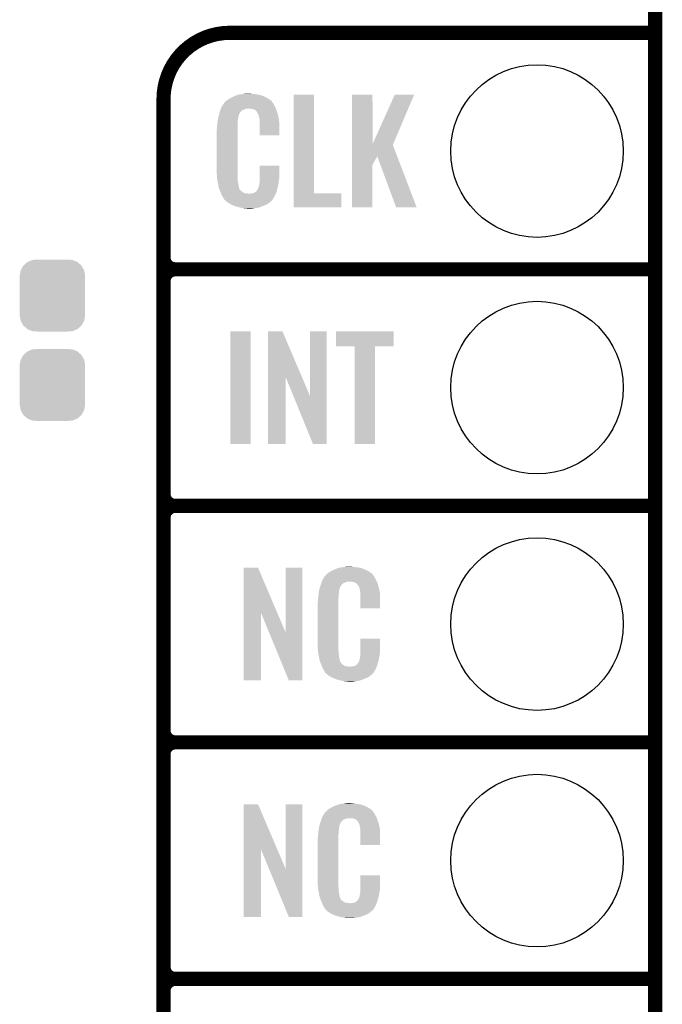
# Model space of a CAD drawing. Extents: x -1.3 to 24.2, y -3.9 to 39.2.
# Tile 19 of 31: x 17.3 to 24.2, y 8.6 to 19.2. Entities that reach past the tile are written whole.
import ezdxf

# ---------------------------------------------------------------- set-up
doc = ezdxf.new("R2010")
doc.units = 0
doc.layers.get('0').update_dxf_attribs({"linetype": 'CONTINUOUS'})
for name, color, linetype in [('ULTRASONIC_4_CLICK_V101_GKO', 10, 'CONTINUOUS'), ('ULTRASONIC_4_CLICK_V101_GTO', 9, 'CONTINUOUS'), ('ULTRASONIC_4_CLICK_V101_GTS', 11, 'CONTINUOUS')]:
    doc.layers.add(name, color=color, linetype=linetype)

# ---------------------------------------------------------------- blocks, each defined once
blk = doc.blocks.new('CUSTOM_74')
for points in [[(-0.341452, 0.269636), (-0.313432, 0.320688), (0.341702, 0.269636), (0.313176, 0.320688)], [(-0.313432, 0.320688), (-0.312264, 0.321732), (0.313176, 0.320688), (0.312592, 0.321732)], [(-0.312264, 0.321732), (-0.26893, 0.360448), (0.312592, 0.321732), (0.268592, 0.360448)], [(-0.26893, 0.360448), (-0.267216, 0.361152), (0.268592, 0.360448), (0.26779, 0.361152)], [(-0.267216, 0.361152), (-0.213724, 0.383108), (0.26779, 0.361152), (0.21312, 0.383108)], [(-0.213724, 0.383108), (-0.20803, 0.383392), (0.21312, 0.383108), (0.212412, 0.383392)], [(-0.20803, 0.383392), (-0.154122, 0.38608), (0.212412, 0.383392), (0.154132, 0.38608)], [(-0.35179, 0.21082), (-0.342144, 0.268372), (0.35179, 0.21082), (0.34192, 0.268372)], [(-0.342144, 0.268372), (-0.341452, 0.269636), (0.34192, 0.268372), (0.341702, 0.269636)], [(-0.35179, 0.20955), (-0.35179, 0.21082), (0.35179, 0.20955), (0.35179, 0.21082)], [(-0.35179, -0.20955), (-0.35179, 0.20955), (0.35179, -0.20955), (0.35179, 0.20955)], [(-0.35179, -0.21082), (-0.35179, -0.20955), (0.35179, -0.21082), (0.35179, -0.20955)], [(-0.34192, -0.268358), (-0.35179, -0.21082), (0.342148, -0.268358), (0.35179, -0.21082)], [(-0.341702, -0.269636), (-0.34192, -0.268358), (0.341446, -0.269636), (0.342148, -0.268358)], [(-0.313184, -0.320676), (-0.341702, -0.269636), (0.31344, -0.320676), (0.341446, -0.269636)], [(-0.312594, -0.321732), (-0.313184, -0.320676), (0.312258, -0.321732), (0.31344, -0.320676)], [(-0.268602, -0.36044), (-0.312594, -0.321732), (0.26894, -0.36044), (0.312258, -0.321732)], [(-0.267792, -0.361154), (-0.268602, -0.36044), (0.2672, -0.361154), (0.26894, -0.36044)], [(-0.213136, -0.383104), (-0.267792, -0.361154), (0.213734, -0.383104), (0.2672, -0.361154)], [(-0.212414, -0.383394), (-0.213136, -0.383104), (0.207926, -0.383394), (0.213734, -0.383104)], [(-0.154122, -0.38608), (-0.212414, -0.383394), (0.154132, -0.38608), (0.207926, -0.383394)]]:
    blk.add_solid(points)
blk = doc.blocks.new('ROUND_38')
blk.add_circle((0, 0), 0.927)

msp = doc.modelspace()

# ---------------------------------------------------------------- linework, layer by layer
at = {"layer": 'ULTRASONIC_4_CLICK_V101_GKO', "const_width": 0.1524}
msp.add_lwpolyline([(24.13, -1.27), (24.13, 36.83)], dxfattribs=at)
at = {"layer": 'ULTRASONIC_4_CLICK_V101_GTO', "const_width": 0.1524}
for points in [[(19.558, 19.05, 0.4142136), (18.8468, 18.3388)], [(18.8468, 16.637, 0.4142136), (18.9738, 16.51)], [(18.9738, 16.51, 0.4142136), (18.8468, 16.383)], [(18.9738, 16.51, 0.4142136), (18.8468, 16.383)], [(18.8468, 14.097, 0.4142136), (18.9738, 13.97)], [(18.9738, 13.97, 0.4142136), (18.8468, 13.843)], [(18.9738, 13.97, 0.4142136), (18.8468, 13.843)], [(18.8468, 11.557, 0.4142136), (18.9738, 11.43)], [(18.9738, 11.43, 0.4142136), (18.8468, 11.303)], [(18.9738, 11.43, 0.4142136), (18.8468, 11.303)], [(18.8468, 9.017, 0.4142136), (18.9738, 8.89)], [(18.9738, 8.89, 0.4142136), (18.8468, 8.763)], [(18.9738, 8.89, 0.4142136), (18.8468, 8.763)]]:
    msp.add_lwpolyline(points, format="xyb", dxfattribs=at)
for points in [[(19.558, 19.05), (24.13, 19.05)], [(18.8468, -0.5588), (18.8468, 18.3388)], [(18.9738, 16.51), (24.13, 16.51)], [(18.9738, 16.51), (24.13, 16.51)], [(18.8468, 14.097), (18.8468, 16.383)], [(18.9738, 13.97), (24.13, 13.97)], [(18.9738, 13.97), (24.13, 13.97)], [(18.8468, 11.557), (18.8468, 13.843)], [(18.9738, 11.43), (24.13, 11.43)], [(18.9738, 11.43), (24.13, 11.43)], [(18.8468, 9.017), (18.8468, 11.303)], [(18.9738, 8.89), (24.13, 8.89)], [(18.9738, 8.89), (24.13, 8.89)], [(18.8468, 6.477), (18.8468, 8.763)]]:
    msp.add_lwpolyline(points, dxfattribs=at)
at = {"layer": 'ULTRASONIC_4_CLICK_V101_GTO'}
for points in [[(19.493748, 18.290536), (19.49704, 18.295622), (20.027902, 18.290536), (20.02282, 18.295622)], [(19.49704, 18.295622), (19.497064, 18.29816), (20.02282, 18.295622), (20.020284, 18.29816)], [(19.497064, 18.29816), (19.502122, 18.29817), (20.020284, 18.29816), (20.020274, 18.29817)], [(19.502122, 18.29817), (19.503642, 18.300702), (20.020274, 18.29817), (20.017742, 18.300702)], [(19.503642, 18.300702), (19.50669, 18.305778), (20.017742, 18.300702), (20.0152, 18.305778)], [(19.50669, 18.305778), (19.509744, 18.310862), (20.0152, 18.305778), (20.01157, 18.310862)], [(19.509744, 18.310862), (19.526066, 18.323558), (20.01157, 18.310862), (20.002502, 18.323558)], [(19.526066, 18.323558), (19.5326, 18.32864), (20.002502, 18.323558), (19.994372, 18.32864)], [(19.5326, 18.32864), (19.544574, 18.33626), (19.994372, 18.32864), (19.98218, 18.33626)], [(19.544574, 18.33626), (19.560542, 18.34642), (19.98218, 18.33626), (19.965248, 18.34642)], [(19.560542, 18.34642), (19.58594, 18.35912), (19.965248, 18.34642), (19.94408, 18.35912)], [(19.58594, 18.35912), (19.5961, 18.3642), (19.94408, 18.35912), (19.93247, 18.3642)], [(19.5961, 18.3642), (19.61896, 18.37436), (19.93247, 18.3642), (19.909248, 18.37436)], [(19.61896, 18.37436), (19.62658, 18.3769), (19.909248, 18.37436), (19.903442, 18.3769)], [(19.62658, 18.3769), (19.64182, 18.38198), (19.903442, 18.3769), (19.883122, 18.38198)], [(19.64182, 18.38198), (19.658754, 18.38706), (19.883122, 18.38198), (19.8628, 18.38706)], [(19.658754, 18.38706), (19.667222, 18.3896), (19.8628, 18.38706), (19.84248, 18.3896)], [(19.667222, 18.3896), (19.6977, 18.39214), (19.84248, 18.3896), (19.82216, 18.39214)], [(19.6977, 18.39214), (19.71294, 18.39468), (19.82216, 18.39214), (19.806922, 18.39468)], [(19.71294, 18.39468), (19.728182, 18.39722), (19.791682, 18.39468), (19.781522, 18.39722)], [(20.243802, 17.32534), (20.243822, 18.384496), (20.464804, 17.32534), (20.46478, 18.384496)], [(20.243822, 18.384496), (20.243824, 18.38452), (20.46478, 18.384496), (20.243824, 18.38452)], [(20.871192, 17.853766), (20.871202, 18.384496), (21.092206, 17.853766), (21.09216, 18.384496)], [(20.871202, 18.384496), (20.871204, 18.38452), (21.09216, 18.384496), (20.871204, 18.38452)], [(21.092206, 17.853766), (21.33092, 18.384488), (21.313886, 17.853766), (21.539184, 18.384488)], [(21.33092, 18.384488), (21.330936, 18.38452), (21.539184, 18.384488), (21.330936, 18.38452)], [(19.443064, 18.171158), (19.44878, 18.194018), (19.657058, 18.171158), (19.669758, 18.194018)], [(19.44878, 18.194018), (19.451322, 18.20418), (19.669758, 18.194018), (19.679922, 18.20418)], [(19.451322, 18.20418), (19.456934, 18.219416), (19.679922, 18.20418), (19.695162, 18.219416)], [(19.456934, 18.219416), (19.46255, 18.234658), (19.695162, 18.219416), (19.733256, 18.234658)], [(19.46255, 18.23466), (19.46442, 18.239738), (20.055114, 18.23466), (20.0533, 18.239738)], [(19.46255, 18.234658), (19.46255, 18.23466), (19.733256, 18.234658), (19.784058, 18.23466)], [(19.46442, 18.239738), (19.469102, 18.252442), (20.0533, 18.239738), (20.046372, 18.252442)], [(19.469102, 18.252442), (19.47896, 18.26768), (20.046372, 18.252442), (20.03806, 18.26768)], [(19.47896, 18.26768), (19.493748, 18.290536), (20.03806, 18.26768), (20.027902, 18.290536)], [(19.81454, 18.22958), (19.784058, 18.23466), (20.056928, 18.22958), (20.055114, 18.23466)], [(19.822158, 18.224502), (19.81454, 18.22958), (20.058742, 18.224502), (20.056928, 18.22958)], [(19.837396, 18.216882), (19.822158, 18.224502), (20.061464, 18.216882), (20.058742, 18.224502)], [(19.842478, 18.211802), (19.837396, 18.216882), (20.063278, 18.211802), (20.061464, 18.216882)], [(19.847924, 18.20418), (19.842478, 18.211802), (20.065998, 18.20418), (20.063278, 18.211802)], [(19.855178, 18.194022), (19.847924, 18.20418), (20.068988, 18.194022), (20.065998, 18.20418)], [(19.86534, 18.17116), (19.855178, 18.194022), (20.075712, 18.17116), (20.068988, 18.194022)], [(19.423662, 18.061938), (19.42592, 18.08226), (19.64182, 18.061938), (19.64436, 18.08226)], [(19.42592, 18.08226), (19.428176, 18.102578), (19.64436, 18.08226), (19.64436, 18.102578)], [(19.428176, 18.102578), (19.42846, 18.105118), (19.64436, 18.102578), (19.644868, 18.105118)], [(19.42846, 18.105118), (19.430598, 18.115278), (19.644868, 18.105118), (19.6469, 18.115278)], [(19.430598, 18.115278), (19.433272, 18.127978), (19.6469, 18.115278), (19.6469, 18.127978)], [(19.433272, 18.127978), (19.43541, 18.138138), (19.6469, 18.127978), (19.64944, 18.138138)], [(19.43541, 18.138138), (19.43648, 18.143218), (19.64944, 18.138138), (19.64944, 18.143218)], [(19.43648, 18.143218), (19.43862, 18.15338), (19.64944, 18.143218), (19.65221, 18.15338)], [(19.43862, 18.15338), (19.443064, 18.171158), (19.65221, 18.15338), (19.657058, 18.171158)], [(19.869404, 18.161002), (19.86534, 18.17116), (20.0787, 18.161002), (20.075712, 18.17116)], [(19.87042, 18.15846), (19.869404, 18.161002), (20.079186, 18.15846), (20.0787, 18.161002)], [(19.872958, 18.153384), (19.87042, 18.15846), (20.080152, 18.153384), (20.079186, 18.15846)], [(19.87296, 18.150842), (19.872958, 18.153384), (20.080636, 18.150842), (20.080152, 18.153384)], [(19.8755, 18.138138), (19.87296, 18.150842), (20.083056, 18.138138), (20.080636, 18.150842)], [(19.87804, 18.12036), (19.8755, 18.138138), (20.086442, 18.12036), (20.083056, 18.138138)], [(19.87804, 18.107658), (19.87804, 18.12036), (20.08886, 18.107658), (20.086442, 18.12036)], [(19.87804, 18.04924), (19.87804, 18.107658), (20.0914, 18.04924), (20.08886, 18.107658)], [(19.4183, 18.011142), (19.42084, 18.023842), (19.64182, 18.011142), (19.64182, 18.023842)], [(19.4183, 17.56156), (19.4183, 18.011142), (19.64182, 17.56156), (19.64182, 18.011142)], [(19.42084, 18.04162), (19.42338, 18.0594), (19.64182, 18.04162), (19.64182, 18.0594)], [(19.42084, 18.023842), (19.42084, 18.04162), (19.64182, 18.023842), (19.64182, 18.04162)], [(19.42338, 18.0594), (19.423662, 18.061938), (19.64182, 18.0594), (19.64182, 18.061938)], [(19.87804, 17.947664), (19.87804, 18.04924), (20.091376, 17.947664), (20.0914, 18.04924)], [(20.091376, 17.94764), (19.87804, 17.947664), (20.091376, 17.94764), (20.091376, 17.947664)], [(20.87119, 17.724074), (20.871192, 17.846032), (21.357256, 17.724074), (21.310604, 17.846032)], [(20.871192, 17.846032), (20.871192, 17.853766), (21.310604, 17.846032), (21.313886, 17.853766)], [(20.871188, 17.632674), (20.87119, 17.724074), (21.09216, 17.632674), (21.142934, 17.724074)], [(21.346156, 17.175498), (21.142934, 17.724074), (21.5671, 17.175498), (21.357256, 17.724074)], [(19.420652, 17.49806), (19.4183, 17.56156), (19.64182, 17.49806), (19.64182, 17.56156)], [(19.878046, 17.498058), (19.878062, 17.622496), (20.0914, 17.498058), (20.0914, 17.622496)], [(19.878062, 17.622496), (19.878064, 17.62252), (20.0914, 17.622496), (19.878064, 17.62252)], [(20.87118, 17.175504), (20.871188, 17.632674), (21.092136, 17.175504), (21.09216, 17.632674)], [(19.42084, 17.492982), (19.420652, 17.49806), (19.642546, 17.492982), (19.64182, 17.49806)], [(19.42305, 17.480278), (19.42084, 17.492982), (19.64436, 17.480278), (19.642546, 17.492982)], [(19.427026, 17.457418), (19.42305, 17.480278), (19.64436, 17.457418), (19.64436, 17.480278)], [(19.431, 17.43456), (19.427026, 17.457418), (19.649174, 17.43456), (19.64436, 17.457418)], [(19.87804, 17.437102), (19.878042, 17.46504), (20.082594, 17.437102), (20.08632, 17.46504)], [(19.878042, 17.46504), (19.878044, 17.48282), (20.08632, 17.46504), (20.08886, 17.48282)], [(19.878044, 17.48282), (19.878046, 17.498058), (20.08886, 17.48282), (20.0914, 17.498058)], [(19.436082, 17.40916), (19.431, 17.43456), (19.65452, 17.40916), (19.649174, 17.43456)], [(19.440654, 17.386298), (19.436082, 17.40916), (19.657062, 17.386298), (19.65452, 17.40916)], [(19.44116, 17.383762), (19.440654, 17.386298), (19.658332, 17.383762), (19.657062, 17.386298)], [(19.448482, 17.365982), (19.44116, 17.383762), (19.667222, 17.365982), (19.658332, 17.383762)], [(19.44953, 17.363436), (19.448482, 17.365982), (19.669762, 17.363436), (19.667222, 17.365982)], [(19.45162, 17.358362), (19.44953, 17.363436), (19.672304, 17.358362), (19.669762, 17.363436)], [(19.453712, 17.35328), (19.45162, 17.358362), (19.67992, 17.35328), (19.672304, 17.358362)], [(19.45685, 17.34566), (19.453712, 17.35328), (19.69008, 17.34566), (19.67992, 17.35328)], [(19.45894, 17.34058), (19.45685, 17.34566), (19.696432, 17.34058), (19.69008, 17.34566)], [(19.82978, 17.33804), (19.839942, 17.34566), (20.060918, 17.33804), (20.062612, 17.34566)], [(19.839942, 17.34566), (19.842486, 17.345676), (20.062612, 17.34566), (20.062614, 17.345676)], [(19.842486, 17.345676), (19.845022, 17.350738), (20.062614, 17.345676), (20.06374, 17.350738)], [(19.845022, 17.350738), (19.852642, 17.3609), (20.06374, 17.350738), (20.065998, 17.3609)], [(19.852642, 17.3609), (19.86534, 17.38376), (20.065998, 17.3609), (20.07108, 17.38376)], [(19.86534, 17.38376), (19.865342, 17.383762), (20.07108, 17.38376), (20.07108, 17.383762)], [(19.865342, 17.383762), (19.87296, 17.409162), (20.07108, 17.383762), (20.077056, 17.409162)], [(19.87296, 17.409162), (19.872962, 17.411704), (20.077056, 17.409162), (20.077654, 17.411704)], [(19.872962, 17.411704), (19.8755, 17.416784), (20.077654, 17.411704), (20.078848, 17.416784)], [(19.8755, 17.424402), (19.876008, 17.426942), (20.080642, 17.424402), (20.08124, 17.426942)], [(19.8755, 17.416784), (19.8755, 17.424402), (20.078848, 17.416784), (20.080642, 17.424402)], [(19.876008, 17.426942), (19.87804, 17.437102), (20.08124, 17.426942), (20.082594, 17.437102)], [(19.460894, 17.3355), (19.45894, 17.34058), (19.702782, 17.3355), (19.696432, 17.34058)], [(19.463826, 17.32788), (19.460894, 17.3355), (19.720564, 17.32788), (19.702782, 17.3355)], [(19.464802, 17.32534), (19.463826, 17.32788), (19.74088, 17.32534), (19.720564, 17.32788)], [(19.46578, 17.3228), (19.464802, 17.32534), (19.763742, 17.3228), (19.74088, 17.32534)], [(19.47164, 17.30756), (19.46578, 17.3228), (20.046576, 17.30756), (20.053746, 17.3228)], [(19.478698, 17.29486), (19.47164, 17.30756), (20.0406, 17.29486), (20.046576, 17.30756)], [(19.484342, 17.284698), (19.478698, 17.29486), (20.034502, 17.284698), (20.0406, 17.29486)], [(19.4945, 17.26946), (19.484342, 17.284698), (20.02536, 17.26946), (20.034502, 17.284698)], [(19.497034, 17.266926), (19.4945, 17.26946), (20.023838, 17.266926), (20.02536, 17.26946)], [(19.49704, 17.264384), (19.497034, 17.266926), (20.022314, 17.264384), (20.023838, 17.266926)], [(19.503574, 17.25676), (19.49704, 17.264384), (20.01774, 17.25676), (20.022314, 17.264384)], [(19.507926, 17.25168), (19.503574, 17.25676), (20.015196, 17.25168), (20.01774, 17.25676)], [(19.512278, 17.2466), (19.507926, 17.25168), (20.008848, 17.2466), (20.015196, 17.25168)], [(19.519052, 17.24152), (19.512278, 17.2466), (20.0025, 17.24152), (20.008848, 17.2466)], [(19.5326, 17.23136), (19.519052, 17.24152), (19.990648, 17.23136), (20.0025, 17.24152)], [(19.773902, 17.3228), (19.784062, 17.32534), (20.053746, 17.3228), (20.054942, 17.32534)], [(19.791682, 17.32534), (19.817082, 17.33042), (20.054942, 17.32534), (20.057332, 17.33042)], [(19.817082, 17.33042), (19.829776, 17.338038), (20.057332, 17.33042), (20.060918, 17.338038)], [(19.829776, 17.338038), (19.82978, 17.33804), (20.060918, 17.338038), (20.060918, 17.33804)], [(20.2438, 17.175504), (20.243802, 17.325316), (20.756856, 17.175504), (20.75688, 17.325316)], [(20.243802, 17.325316), (20.243802, 17.32534), (20.75688, 17.325316), (20.464804, 17.32534)], [(19.540222, 17.22628), (19.5326, 17.23136), (19.984722, 17.22628), (19.990648, 17.23136)], [(19.566892, 17.2085), (19.540222, 17.22628), (19.959322, 17.2085), (19.984722, 17.22628)], [(19.570698, 17.205962), (19.566892, 17.2085), (19.953398, 17.205962), (19.959322, 17.2085)], [(19.603356, 17.19326), (19.570698, 17.205962), (19.92376, 17.19326), (19.953398, 17.205962)], [(19.61642, 17.188178), (19.603356, 17.19326), (19.91069, 17.188178), (19.92376, 17.19326)], [(19.659598, 17.17548), (19.61642, 17.188178), (19.878038, 17.17548), (19.91069, 17.188178)], [(19.686694, 17.1704), (19.659598, 17.17548), (19.855178, 17.1704), (19.878038, 17.17548)], [(19.70024, 17.16786), (19.686694, 17.1704), (19.82724, 17.16786), (19.855178, 17.1704)], [(19.71802, 17.16532), (19.70024, 17.16786), (19.811998, 17.16532), (19.82724, 17.16786)], [(19.745958, 17.16278), (19.733258, 17.16532), (19.796758, 17.16278), (19.811998, 17.16532)], [(20.756856, 17.17548), (20.2438, 17.175504), (20.756856, 17.17548), (20.756856, 17.175504)], [(21.092136, 17.17548), (20.87118, 17.175504), (21.092136, 17.17548), (21.092136, 17.175504)], [(21.567106, 17.17548), (21.5671, 17.175498), (21.567106, 17.17548), (21.346156, 17.175498)], [(19.56562, 14.635504), (19.565642, 15.844496), (19.781496, 14.635504), (19.78152, 15.844496)], [(19.565642, 15.844496), (19.565644, 15.84452), (19.78152, 15.844496), (19.565644, 15.84452)], [(19.969494, 15.356718), (19.969502, 15.844504), (20.332488, 15.356718), (20.124424, 15.844504)], [(19.969502, 15.844504), (19.969504, 15.84452), (20.124424, 15.844504), (19.969504, 15.84452)], [(20.41906, 15.153758), (20.419082, 15.844496), (20.599386, 15.153758), (20.5994, 15.844496)], [(20.419082, 15.844496), (20.419084, 15.84452), (20.5994, 15.844496), (20.419084, 15.84452)], [(20.701, 15.681984), (20.701022, 15.844496), (21.318196, 15.681984), (21.31822, 15.844496)], [(20.701022, 15.844496), (20.701024, 15.84452), (21.31822, 15.844496), (20.701024, 15.84452)], [(20.899096, 15.68196), (20.701, 15.681984), (21.318196, 15.68196), (21.318196, 15.681984)], [(20.899098, 15.681936), (20.899096, 15.68196), (21.1201, 15.681936), (21.318196, 15.68196)], [(20.89912, 14.635504), (20.899098, 15.681936), (21.120076, 14.635504), (21.1201, 15.681936)], [(19.96948, 14.635504), (19.969494, 15.356718), (20.157416, 14.635504), (20.15744, 15.356718)], [(20.240354, 15.153758), (20.15744, 15.356718), (20.41906, 15.153758), (20.332488, 15.356718)], [(20.452076, 14.635496), (20.240354, 15.153758), (20.599376, 14.635496), (20.599386, 15.153758)], [(19.781496, 14.63548), (19.56562, 14.635504), (19.781496, 14.63548), (19.781496, 14.635504)], [(20.157416, 14.63548), (19.96948, 14.635504), (20.157416, 14.63548), (20.157416, 14.635504)], [(20.599376, 14.63548), (20.452076, 14.635496), (20.599376, 14.63548), (20.599376, 14.635496)], [(21.120076, 14.63548), (20.89912, 14.635504), (21.120076, 14.63548), (21.120076, 14.635504)], [(19.707874, 12.816718), (19.707882, 13.304504), (20.070868, 12.816718), (19.862804, 13.304504)], [(19.707882, 13.304504), (19.707884, 13.30452), (19.862804, 13.304504), (19.707884, 13.30452)], [(20.15744, 12.613758), (20.157462, 13.304496), (20.337766, 12.613758), (20.33778, 13.304496)], [(20.157462, 13.304496), (20.157464, 13.30452), (20.33778, 13.304496), (20.157464, 13.30452)], [(20.579086, 13.215622), (20.58416, 13.218164), (21.106132, 13.215622), (21.104226, 13.218164)], [(20.58416, 13.218164), (20.58619, 13.220702), (21.104226, 13.218164), (21.102322, 13.220702)], [(20.58619, 13.220702), (20.59025, 13.225776), (21.102322, 13.220702), (21.099782, 13.225776)], [(20.59025, 13.225776), (20.59432, 13.230862), (21.099782, 13.225776), (21.095424, 13.230862)], [(20.59432, 13.230862), (20.608834, 13.24356), (21.095424, 13.230862), (21.084542, 13.24356)], [(20.608834, 13.24356), (20.614642, 13.24864), (21.084542, 13.24356), (21.077432, 13.24864)], [(20.614642, 13.24864), (20.626618, 13.256262), (21.077432, 13.24864), (21.06676, 13.256262)], [(20.626618, 13.256262), (20.642582, 13.26642), (21.06676, 13.256262), (21.04983, 13.26642)], [(20.642582, 13.26642), (20.66798, 13.27912), (21.04983, 13.26642), (21.02866, 13.27912)], [(20.66798, 13.27912), (20.67814, 13.2842), (21.02866, 13.27912), (21.016324, 13.2842)], [(20.67814, 13.2842), (20.703538, 13.29436), (21.016324, 13.2842), (20.991652, 13.29436)], [(20.703538, 13.29436), (20.711158, 13.2969), (20.991652, 13.29436), (20.985482, 13.2969)], [(20.711158, 13.2969), (20.7264, 13.30198), (20.985482, 13.2969), (20.966432, 13.30198)], [(20.7264, 13.30198), (20.743334, 13.30706), (20.966432, 13.30198), (20.947382, 13.30706)], [(20.743334, 13.30706), (20.751802, 13.3096), (20.947382, 13.30706), (20.927062, 13.3096)], [(20.751802, 13.3096), (20.78228, 13.31214), (20.927062, 13.3096), (20.90674, 13.31214)], [(20.78228, 13.31214), (20.79752, 13.31468), (20.90674, 13.31214), (20.891502, 13.31468)], [(20.79752, 13.31468), (20.812762, 13.31722), (20.876262, 13.31468), (20.863562, 13.31722)], [(20.526272, 13.091158), (20.533492, 13.114018), (20.741638, 13.091158), (20.754338, 13.114018)], [(20.533492, 13.114018), (20.5359, 13.12164), (20.754338, 13.114018), (20.761956, 13.12164)], [(20.5359, 13.12164), (20.536788, 13.124182), (20.761956, 13.12164), (20.764498, 13.124182)], [(20.536788, 13.124182), (20.538564, 13.129256), (20.764498, 13.124182), (20.767038, 13.129256)], [(20.538564, 13.129256), (20.542122, 13.139418), (20.767038, 13.129256), (20.779742, 13.139418)], [(20.542122, 13.139418), (20.547454, 13.154658), (20.779742, 13.139418), (20.817836, 13.154658)], [(20.547454, 13.154658), (20.547456, 13.15466), (20.817836, 13.154658), (20.866098, 13.15466)], [(20.547456, 13.15466), (20.549232, 13.159738), (21.139694, 13.15466), (21.13788, 13.159738)], [(20.549232, 13.159738), (20.55368, 13.172442), (21.13788, 13.159738), (21.130952, 13.172442)], [(20.55368, 13.172442), (20.562644, 13.18768), (21.130952, 13.172442), (21.12264, 13.18768)], [(20.562644, 13.18768), (20.576094, 13.21054), (21.12264, 13.18768), (21.109942, 13.21054)], [(20.576094, 13.21054), (20.579086, 13.215622), (21.109942, 13.21054), (21.106132, 13.215622)], [(20.88388, 13.15212), (20.866098, 13.15466), (21.140602, 13.15212), (21.139694, 13.15466)], [(20.896578, 13.14958), (20.88388, 13.15212), (21.141508, 13.14958), (21.140602, 13.15212)], [(20.921974, 13.13688), (20.896578, 13.14958), (21.146044, 13.13688), (21.141508, 13.14958)], [(20.924518, 13.131804), (20.921974, 13.13688), (21.147856, 13.131804), (21.146044, 13.13688)], [(20.931052, 13.12418), (20.924518, 13.131804), (21.150578, 13.12418), (21.147856, 13.131804)], [(20.939758, 13.11402), (20.931052, 13.12418), (21.153568, 13.11402), (21.150578, 13.12418)], [(20.94992, 13.09116), (20.939758, 13.11402), (21.160292, 13.09116), (21.153568, 13.11402)], [(20.5105, 13.00226), (20.512756, 13.022578), (20.72894, 13.00226), (20.72894, 13.022578)], [(20.512756, 13.022578), (20.51304, 13.02512), (20.72894, 13.022578), (20.729448, 13.02512)], [(20.51304, 13.02512), (20.514642, 13.035278), (20.729448, 13.02512), (20.73148, 13.035278)], [(20.514642, 13.035278), (20.516648, 13.047978), (20.73148, 13.035278), (20.73148, 13.047978)], [(20.516648, 13.047978), (20.518252, 13.058138), (20.73148, 13.047978), (20.73402, 13.058138)], [(20.518252, 13.058138), (20.519054, 13.063218), (20.73402, 13.058138), (20.73402, 13.063218)], [(20.519054, 13.063218), (20.52066, 13.073382), (20.73402, 13.063218), (20.73679, 13.073382)], [(20.52066, 13.073382), (20.526272, 13.091158), (20.73679, 13.073382), (20.741638, 13.091158)], [(20.953984, 13.081002), (20.94992, 13.09116), (21.16328, 13.081002), (21.160292, 13.09116)], [(20.954998, 13.078464), (20.953984, 13.081002), (21.163764, 13.078464), (21.16328, 13.081002)], [(20.955, 13.070842), (20.954998, 13.078464), (21.165216, 13.070842), (21.163764, 13.078464)], [(20.95754, 13.058138), (20.955, 13.070842), (21.167636, 13.058138), (21.165216, 13.070842)], [(20.96008, 13.04036), (20.95754, 13.058138), (21.171022, 13.04036), (21.167636, 13.058138)], [(20.961058, 13.027658), (20.96008, 13.04036), (21.17344, 13.027658), (21.171022, 13.04036)], [(20.96262, 13.00734), (20.961058, 13.027658), (21.173436, 13.00734), (21.17344, 13.027658)], [(20.96262, 12.867664), (20.96262, 13.00734), (21.173416, 12.867664), (21.173436, 13.00734)], [(20.50288, 12.931142), (20.50542, 12.943842), (20.7264, 12.931142), (20.7264, 12.943842)], [(20.50288, 12.48156), (20.50288, 12.931142), (20.7264, 12.48156), (20.7264, 12.931142)], [(20.50542, 12.96162), (20.50796, 12.9794), (20.7264, 12.96162), (20.7264, 12.9794)], [(20.50542, 12.943842), (20.50542, 12.96162), (20.7264, 12.943842), (20.7264, 12.96162)], [(20.50796, 12.9794), (20.508242, 12.981938), (20.7264, 12.9794), (20.7264, 12.981938)], [(20.508242, 12.981938), (20.5105, 13.00226), (20.7264, 12.981938), (20.72894, 13.00226)], [(19.70786, 12.095504), (19.707874, 12.816718), (19.895796, 12.095504), (19.89582, 12.816718)], [(19.97945, 12.613758), (19.89582, 12.816718), (20.15744, 12.613758), (20.070868, 12.816718)], [(21.173416, 12.86764), (20.96262, 12.867664), (21.173416, 12.86764), (21.173416, 12.867664)], [(20.192996, 12.095496), (19.97945, 12.613758), (20.337756, 12.095496), (20.337766, 12.613758)], [(20.505232, 12.41806), (20.50288, 12.48156), (20.7264, 12.41806), (20.7264, 12.48156)], [(20.96262, 12.40282), (20.962642, 12.542496), (21.17344, 12.40282), (21.17344, 12.542496)], [(20.962642, 12.542496), (20.962644, 12.54252), (21.17344, 12.542496), (20.962644, 12.54252)], [(20.50542, 12.412982), (20.505232, 12.41806), (20.727126, 12.412982), (20.7264, 12.41806)], [(20.50763, 12.400278), (20.50542, 12.412982), (20.72894, 12.400278), (20.727126, 12.412982)], [(20.511606, 12.377418), (20.50763, 12.400278), (20.72894, 12.377418), (20.72894, 12.400278)], [(20.51558, 12.35456), (20.511606, 12.377418), (20.73255, 12.35456), (20.72894, 12.377418)], [(20.96008, 12.3698), (20.961984, 12.38504), (21.168866, 12.3698), (21.1709, 12.38504)], [(20.961984, 12.38504), (20.96262, 12.390122), (21.1709, 12.38504), (21.171626, 12.390122)], [(20.96262, 12.390122), (20.96262, 12.40282), (21.171626, 12.390122), (21.17344, 12.40282)], [(20.520662, 12.32916), (20.51558, 12.35456), (20.73656, 12.32916), (20.73255, 12.35456)], [(20.525234, 12.306298), (20.520662, 12.32916), (20.74164, 12.306298), (20.73656, 12.32916)], [(20.52574, 12.303762), (20.525234, 12.306298), (20.74291, 12.303762), (20.74164, 12.306298)], [(20.533062, 12.285982), (20.52574, 12.303762), (20.751802, 12.285982), (20.74291, 12.303762)], [(20.53411, 12.283436), (20.533062, 12.285982), (20.754342, 12.283436), (20.751802, 12.285982)], [(20.5362, 12.278362), (20.53411, 12.283436), (20.756884, 12.278362), (20.754342, 12.283436)], [(20.538292, 12.273278), (20.5362, 12.278362), (20.764502, 12.273278), (20.756884, 12.278362)], [(20.54143, 12.26566), (20.538292, 12.273278), (20.77212, 12.26566), (20.764502, 12.273278)], [(20.924522, 12.265666), (20.927062, 12.270738), (21.145078, 12.265666), (21.146486, 12.270738)], [(20.927062, 12.270738), (20.937222, 12.280902), (21.146486, 12.270738), (21.14931, 12.280902)], [(20.937222, 12.280902), (20.94992, 12.30376), (21.14931, 12.280902), (21.15566, 12.30376)], [(20.94992, 12.30376), (20.949922, 12.303762), (21.15566, 12.30376), (21.15566, 12.303762)], [(20.949922, 12.303762), (20.955, 12.329162), (21.15566, 12.303762), (21.161636, 12.329162)], [(20.955, 12.329162), (20.955002, 12.331704), (21.161636, 12.329162), (21.162234, 12.331704)], [(20.955002, 12.331704), (20.95754, 12.336784), (21.162234, 12.331704), (21.163428, 12.336784)], [(20.95754, 12.344402), (20.958048, 12.346942), (21.165222, 12.344402), (21.16582, 12.346942)], [(20.95754, 12.336784), (20.95754, 12.344402), (21.163428, 12.336784), (21.165222, 12.344402)], [(20.958048, 12.346942), (20.96008, 12.357102), (21.16582, 12.346942), (21.167174, 12.357102)], [(20.96008, 12.357102), (20.96008, 12.3698), (21.167174, 12.357102), (21.168866, 12.3698)], [(20.54352, 12.26058), (20.54143, 12.26566), (20.779742, 12.26058), (20.77212, 12.26566)], [(20.545474, 12.2555), (20.54352, 12.26058), (20.787362, 12.2555), (20.779742, 12.26058)], [(20.548406, 12.24788), (20.545474, 12.2555), (20.802604, 12.24788), (20.787362, 12.2555)], [(20.55036, 12.2428), (20.548406, 12.24788), (20.848322, 12.2428), (20.802604, 12.24788)], [(20.55622, 12.22756), (20.55036, 12.2428), (21.130408, 12.22756), (21.136684, 12.2428)], [(20.563278, 12.21486), (20.55622, 12.22756), (21.12518, 12.21486), (21.130408, 12.22756)], [(20.568922, 12.204698), (20.563278, 12.21486), (21.119082, 12.204698), (21.12518, 12.21486)], [(20.579076, 12.189466), (20.568922, 12.204698), (21.109942, 12.189466), (21.119082, 12.204698)], [(20.57908, 12.184384), (20.579076, 12.189466), (21.106894, 12.184384), (21.109942, 12.189466)], [(20.586702, 12.17676), (20.57908, 12.184384), (21.10232, 12.17676), (21.106894, 12.184384)], [(20.59178, 12.17168), (20.586702, 12.17676), (21.099776, 12.17168), (21.10232, 12.17676)], [(20.59686, 12.166598), (20.59178, 12.17168), (21.093424, 12.166598), (21.099776, 12.17168)], [(20.602786, 12.16152), (20.59686, 12.166598), (21.08708, 12.16152), (21.093424, 12.166598)], [(20.614638, 12.15136), (20.602786, 12.16152), (21.075228, 12.15136), (21.08708, 12.16152)], [(20.848322, 12.2428), (20.858482, 12.242802), (21.136684, 12.2428), (21.136686, 12.242802)], [(20.858482, 12.242802), (20.866104, 12.24534), (21.136686, 12.242802), (21.13773, 12.24534)], [(20.876262, 12.24534), (20.901662, 12.25042), (21.13773, 12.24534), (21.139822, 12.25042)], [(20.901662, 12.25042), (20.914356, 12.258038), (21.139822, 12.25042), (21.14296, 12.258038)], [(20.914356, 12.258038), (20.91436, 12.25804), (21.14296, 12.258038), (21.14296, 12.25804)], [(20.91436, 12.25804), (20.924522, 12.265666), (21.14296, 12.25804), (21.145078, 12.265666)], [(19.895796, 12.09548), (19.70786, 12.095504), (19.895796, 12.09548), (19.895796, 12.095504)], [(20.337756, 12.09548), (20.192996, 12.095496), (20.337756, 12.09548), (20.337756, 12.095496)], [(20.622768, 12.14628), (20.614638, 12.15136), (21.069302, 12.14628), (21.075228, 12.15136)], [(20.65122, 12.1285), (20.622768, 12.14628), (21.043902, 12.1285), (21.069302, 12.14628)], [(20.65528, 12.125962), (20.65122, 12.1285), (21.037978, 12.125962), (21.043902, 12.1285)], [(20.687936, 12.11326), (20.65528, 12.125962), (21.00834, 12.11326), (21.037978, 12.125962)], [(20.701, 12.108178), (20.687936, 12.11326), (20.99527, 12.108178), (21.00834, 12.11326)], [(20.744178, 12.09548), (20.701, 12.108178), (20.962618, 12.09548), (20.99527, 12.108178)], [(20.771274, 12.0904), (20.744178, 12.09548), (20.939758, 12.0904), (20.962618, 12.09548)], [(20.78482, 12.08786), (20.771274, 12.0904), (20.91182, 12.08786), (20.939758, 12.0904)], [(20.800058, 12.08532), (20.78482, 12.08786), (20.896578, 12.08532), (20.91182, 12.08786)], [(20.827998, 12.08278), (20.817838, 12.08532), (20.881338, 12.08278), (20.896578, 12.08532)], [(19.707874, 10.276718), (19.707882, 10.764504), (20.070868, 10.276718), (19.862804, 10.764504)], [(19.707882, 10.764504), (19.707884, 10.76452), (19.862804, 10.764504), (19.707884, 10.76452)], [(20.15744, 10.073758), (20.157462, 10.764496), (20.337766, 10.073758), (20.33778, 10.764496)], [(20.157462, 10.764496), (20.157464, 10.76452), (20.33778, 10.764496), (20.157464, 10.76452)], [(20.58416, 10.678164), (20.58619, 10.680702), (21.104226, 10.678164), (21.102322, 10.680702)], [(20.58619, 10.680702), (20.59025, 10.685776), (21.102322, 10.680702), (21.099782, 10.685776)], [(20.59025, 10.685776), (20.59432, 10.690862), (21.099782, 10.685776), (21.095424, 10.690862)], [(20.59432, 10.690862), (20.608834, 10.70356), (21.095424, 10.690862), (21.084542, 10.70356)], [(20.608834, 10.70356), (20.614642, 10.70864), (21.084542, 10.70356), (21.077432, 10.70864)], [(20.614642, 10.70864), (20.626618, 10.716262), (21.077432, 10.70864), (21.06676, 10.716262)], [(20.626618, 10.716262), (20.642582, 10.72642), (21.06676, 10.716262), (21.04983, 10.72642)], [(20.642582, 10.72642), (20.66798, 10.73912), (21.04983, 10.72642), (21.02866, 10.73912)], [(20.66798, 10.73912), (20.67814, 10.7442), (21.02866, 10.73912), (21.016324, 10.7442)], [(20.67814, 10.7442), (20.703538, 10.75436), (21.016324, 10.7442), (20.991652, 10.75436)], [(20.703538, 10.75436), (20.711158, 10.7569), (20.991652, 10.75436), (20.985482, 10.7569)], [(20.711158, 10.7569), (20.7264, 10.76198), (20.985482, 10.7569), (20.966432, 10.76198)], [(20.7264, 10.76198), (20.743334, 10.76706), (20.966432, 10.76198), (20.947382, 10.76706)], [(20.743334, 10.76706), (20.751802, 10.7696), (20.947382, 10.76706), (20.927062, 10.7696)], [(20.751802, 10.7696), (20.78228, 10.77214), (20.927062, 10.7696), (20.90674, 10.77214)], [(20.78228, 10.77214), (20.79752, 10.77468), (20.90674, 10.77214), (20.891502, 10.77468)], [(20.79752, 10.77468), (20.812762, 10.77722), (20.876262, 10.77468), (20.863562, 10.77722)], [(20.533492, 10.574018), (20.5359, 10.58164), (20.754338, 10.574018), (20.761956, 10.58164)], [(20.5359, 10.58164), (20.536788, 10.584182), (20.761956, 10.58164), (20.764498, 10.584182)], [(20.536788, 10.584182), (20.538564, 10.589256), (20.764498, 10.584182), (20.767038, 10.589256)], [(20.538564, 10.589256), (20.542122, 10.599418), (20.767038, 10.589256), (20.779742, 10.599418)], [(20.542122, 10.599418), (20.547454, 10.614658), (20.779742, 10.599418), (20.817836, 10.614658)], [(20.547454, 10.614658), (20.547456, 10.61466), (20.817836, 10.614658), (20.866098, 10.61466)], [(20.547456, 10.61466), (20.549232, 10.619738), (21.139694, 10.61466), (21.13788, 10.619738)], [(20.549232, 10.619738), (20.55368, 10.632442), (21.13788, 10.619738), (21.130952, 10.632442)], [(20.55368, 10.632442), (20.562644, 10.64768), (21.130952, 10.632442), (21.12264, 10.64768)], [(20.562644, 10.64768), (20.576094, 10.67054), (21.12264, 10.64768), (21.109942, 10.67054)], [(20.576094, 10.67054), (20.579086, 10.675622), (21.109942, 10.67054), (21.106132, 10.675622)], [(20.579086, 10.675622), (20.58416, 10.678164), (21.106132, 10.675622), (21.104226, 10.678164)], [(20.88388, 10.61212), (20.866098, 10.61466), (21.140602, 10.61212), (21.139694, 10.61466)], [(20.896578, 10.60958), (20.88388, 10.61212), (21.141508, 10.60958), (21.140602, 10.61212)], [(20.921974, 10.59688), (20.896578, 10.60958), (21.146044, 10.59688), (21.141508, 10.60958)], [(20.924518, 10.591804), (20.921974, 10.59688), (21.147856, 10.591804), (21.146044, 10.59688)], [(20.931052, 10.58418), (20.924518, 10.591804), (21.150578, 10.58418), (21.147856, 10.591804)], [(20.939758, 10.57402), (20.931052, 10.58418), (21.153568, 10.57402), (21.150578, 10.58418)], [(20.94992, 10.55116), (20.939758, 10.57402), (21.160292, 10.55116), (21.153568, 10.57402)], [(20.5105, 10.46226), (20.512756, 10.482578), (20.72894, 10.46226), (20.72894, 10.482578)], [(20.512756, 10.482578), (20.51304, 10.48512), (20.72894, 10.482578), (20.729448, 10.48512)], [(20.51304, 10.48512), (20.514642, 10.495278), (20.729448, 10.48512), (20.73148, 10.495278)], [(20.514642, 10.495278), (20.516648, 10.507978), (20.73148, 10.495278), (20.73148, 10.507978)], [(20.516648, 10.507978), (20.518252, 10.518138), (20.73148, 10.507978), (20.73402, 10.518138)], [(20.518252, 10.518138), (20.519054, 10.523218), (20.73402, 10.518138), (20.73402, 10.523218)], [(20.519054, 10.523218), (20.52066, 10.533382), (20.73402, 10.523218), (20.73679, 10.533382)], [(20.52066, 10.533382), (20.526272, 10.551158), (20.73679, 10.533382), (20.741638, 10.551158)], [(20.526272, 10.551158), (20.533492, 10.574018), (20.741638, 10.551158), (20.754338, 10.574018)], [(20.953984, 10.541002), (20.94992, 10.55116), (21.16328, 10.541002), (21.160292, 10.55116)], [(20.954998, 10.538464), (20.953984, 10.541002), (21.163764, 10.538464), (21.16328, 10.541002)], [(20.955, 10.530842), (20.954998, 10.538464), (21.165216, 10.530842), (21.163764, 10.538464)], [(20.95754, 10.518138), (20.955, 10.530842), (21.167636, 10.518138), (21.165216, 10.530842)], [(20.96008, 10.50036), (20.95754, 10.518138), (21.171022, 10.50036), (21.167636, 10.518138)], [(20.961058, 10.487658), (20.96008, 10.50036), (21.17344, 10.487658), (21.171022, 10.50036)], [(20.96262, 10.46734), (20.961058, 10.487658), (21.173436, 10.46734), (21.17344, 10.487658)], [(20.50288, 10.391142), (20.50542, 10.403842), (20.7264, 10.391142), (20.7264, 10.403842)], [(20.50288, 9.94156), (20.50288, 10.391142), (20.7264, 9.94156), (20.7264, 10.391142)], [(20.50542, 10.42162), (20.50796, 10.4394), (20.7264, 10.42162), (20.7264, 10.4394)], [(20.50542, 10.403842), (20.50542, 10.42162), (20.7264, 10.403842), (20.7264, 10.42162)], [(20.50796, 10.4394), (20.508242, 10.441938), (20.7264, 10.4394), (20.7264, 10.441938)], [(20.508242, 10.441938), (20.5105, 10.46226), (20.7264, 10.441938), (20.72894, 10.46226)], [(20.96262, 10.327664), (20.96262, 10.46734), (21.173416, 10.327664), (21.173436, 10.46734)], [(19.70786, 9.555504), (19.707874, 10.276718), (19.895796, 9.555504), (19.89582, 10.276718)], [(19.97945, 10.073758), (19.89582, 10.276718), (20.15744, 10.073758), (20.070868, 10.276718)], [(21.173416, 10.32764), (20.96262, 10.327664), (21.173416, 10.32764), (21.173416, 10.327664)], [(20.192996, 9.555496), (19.97945, 10.073758), (20.337756, 9.555496), (20.337766, 10.073758)], [(20.505232, 9.87806), (20.50288, 9.94156), (20.7264, 9.87806), (20.7264, 9.94156)], [(20.96262, 9.86282), (20.962642, 10.002496), (21.17344, 9.86282), (21.17344, 10.002496)], [(20.962642, 10.002496), (20.962644, 10.00252), (21.17344, 10.002496), (20.962644, 10.00252)], [(20.50542, 9.872982), (20.505232, 9.87806), (20.727126, 9.872982), (20.7264, 9.87806)], [(20.50763, 9.860278), (20.50542, 9.872982), (20.72894, 9.860278), (20.727126, 9.872982)], [(20.511606, 9.837418), (20.50763, 9.860278), (20.72894, 9.837418), (20.72894, 9.860278)], [(20.51558, 9.81456), (20.511606, 9.837418), (20.73255, 9.81456), (20.72894, 9.837418)], [(20.96008, 9.8298), (20.961984, 9.84504), (21.168866, 9.8298), (21.1709, 9.84504)], [(20.961984, 9.84504), (20.96262, 9.850122), (21.1709, 9.84504), (21.171626, 9.850122)], [(20.96262, 9.850122), (20.96262, 9.86282), (21.171626, 9.850122), (21.17344, 9.86282)], [(20.520662, 9.78916), (20.51558, 9.81456), (20.73656, 9.78916), (20.73255, 9.81456)], [(20.525234, 9.766298), (20.520662, 9.78916), (20.74164, 9.766298), (20.73656, 9.78916)], [(20.52574, 9.763762), (20.525234, 9.766298), (20.74291, 9.763762), (20.74164, 9.766298)], [(20.533062, 9.745982), (20.52574, 9.763762), (20.751802, 9.745982), (20.74291, 9.763762)], [(20.53411, 9.743436), (20.533062, 9.745982), (20.754342, 9.743436), (20.751802, 9.745982)], [(20.5362, 9.738362), (20.53411, 9.743436), (20.756884, 9.738362), (20.754342, 9.743436)], [(20.538292, 9.733278), (20.5362, 9.738362), (20.764502, 9.733278), (20.756884, 9.738362)], [(20.54143, 9.72566), (20.538292, 9.733278), (20.77212, 9.72566), (20.764502, 9.733278)], [(20.924522, 9.725666), (20.927062, 9.730738), (21.145078, 9.725666), (21.146486, 9.730738)], [(20.927062, 9.730738), (20.937222, 9.740902), (21.146486, 9.730738), (21.14931, 9.740902)], [(20.937222, 9.740902), (20.94992, 9.76376), (21.14931, 9.740902), (21.15566, 9.76376)], [(20.94992, 9.76376), (20.949922, 9.763762), (21.15566, 9.76376), (21.15566, 9.763762)], [(20.949922, 9.763762), (20.955, 9.789162), (21.15566, 9.763762), (21.161636, 9.789162)], [(20.955, 9.789162), (20.955002, 9.791704), (21.161636, 9.789162), (21.162234, 9.791704)], [(20.955002, 9.791704), (20.95754, 9.796784), (21.162234, 9.791704), (21.163428, 9.796784)], [(20.95754, 9.804402), (20.958048, 9.806942), (21.165222, 9.804402), (21.16582, 9.806942)], [(20.95754, 9.796784), (20.95754, 9.804402), (21.163428, 9.796784), (21.165222, 9.804402)], [(20.958048, 9.806942), (20.96008, 9.817102), (21.16582, 9.806942), (21.167174, 9.817102)], [(20.96008, 9.817102), (20.96008, 9.8298), (21.167174, 9.817102), (21.168866, 9.8298)], [(20.54352, 9.72058), (20.54143, 9.72566), (20.779742, 9.72058), (20.77212, 9.72566)], [(20.545474, 9.7155), (20.54352, 9.72058), (20.787362, 9.7155), (20.779742, 9.72058)], [(20.548406, 9.70788), (20.545474, 9.7155), (20.802604, 9.70788), (20.787362, 9.7155)], [(20.55036, 9.7028), (20.548406, 9.70788), (20.848322, 9.7028), (20.802604, 9.70788)], [(20.55622, 9.68756), (20.55036, 9.7028), (21.130408, 9.68756), (21.136684, 9.7028)], [(20.563278, 9.67486), (20.55622, 9.68756), (21.12518, 9.67486), (21.130408, 9.68756)], [(20.568922, 9.664698), (20.563278, 9.67486), (21.119082, 9.664698), (21.12518, 9.67486)], [(20.579076, 9.649466), (20.568922, 9.664698), (21.109942, 9.649466), (21.119082, 9.664698)], [(20.57908, 9.644384), (20.579076, 9.649466), (21.106894, 9.644384), (21.109942, 9.649466)], [(20.586702, 9.63676), (20.57908, 9.644384), (21.10232, 9.63676), (21.106894, 9.644384)], [(20.59178, 9.63168), (20.586702, 9.63676), (21.099776, 9.63168), (21.10232, 9.63676)], [(20.59686, 9.626598), (20.59178, 9.63168), (21.093424, 9.626598), (21.099776, 9.63168)], [(20.602786, 9.62152), (20.59686, 9.626598), (21.08708, 9.62152), (21.093424, 9.626598)], [(20.848322, 9.7028), (20.858482, 9.702802), (21.136684, 9.7028), (21.136686, 9.702802)], [(20.858482, 9.702802), (20.866104, 9.70534), (21.136686, 9.702802), (21.13773, 9.70534)], [(20.876262, 9.70534), (20.901662, 9.71042), (21.13773, 9.70534), (21.139822, 9.71042)], [(20.901662, 9.71042), (20.914356, 9.718038), (21.139822, 9.71042), (21.14296, 9.718038)], [(20.914356, 9.718038), (20.91436, 9.71804), (21.14296, 9.718038), (21.14296, 9.71804)], [(20.91436, 9.71804), (20.924522, 9.725666), (21.14296, 9.71804), (21.145078, 9.725666)], [(19.895796, 9.55548), (19.70786, 9.555504), (19.895796, 9.55548), (19.895796, 9.555504)], [(20.337756, 9.55548), (20.192996, 9.555496), (20.337756, 9.55548), (20.337756, 9.555496)], [(20.614638, 9.61136), (20.602786, 9.62152), (21.075228, 9.61136), (21.08708, 9.62152)], [(20.622768, 9.60628), (20.614638, 9.61136), (21.069302, 9.60628), (21.075228, 9.61136)], [(20.65122, 9.5885), (20.622768, 9.60628), (21.043902, 9.5885), (21.069302, 9.60628)], [(20.65528, 9.585962), (20.65122, 9.5885), (21.037978, 9.585962), (21.043902, 9.5885)], [(20.687936, 9.57326), (20.65528, 9.585962), (21.00834, 9.57326), (21.037978, 9.585962)], [(20.701, 9.568178), (20.687936, 9.57326), (20.99527, 9.568178), (21.00834, 9.57326)], [(20.744178, 9.55548), (20.701, 9.568178), (20.962618, 9.55548), (20.99527, 9.568178)], [(20.771274, 9.5504), (20.744178, 9.55548), (20.939758, 9.5504), (20.962618, 9.55548)], [(20.78482, 9.54786), (20.771274, 9.5504), (20.91182, 9.54786), (20.939758, 9.5504)], [(20.800058, 9.54532), (20.78482, 9.54786), (20.896578, 9.54532), (20.91182, 9.54786)], [(20.827998, 9.54278), (20.817838, 9.54532), (20.881338, 9.54278), (20.896578, 9.54532)]]:
    msp.add_solid(points, dxfattribs=at)

# ---------------------------------------------------------------- block references
at = {"layer": 'ULTRASONIC_4_CLICK_V101_GTS'}
for name, p in [('ROUND_38', (22.86, 17.78)), ('CUSTOM_74', (17.653, 16.22806)), ('ROUND_38', (22.86, 15.24)), ('CUSTOM_74', (17.653, 15.26794)), ('ROUND_38', (22.86, 12.7)), ('ROUND_38', (22.86, 10.16))]:
    msp.add_blockref(name, p, dxfattribs=at)

doc.saveas('drawing.dxf')
